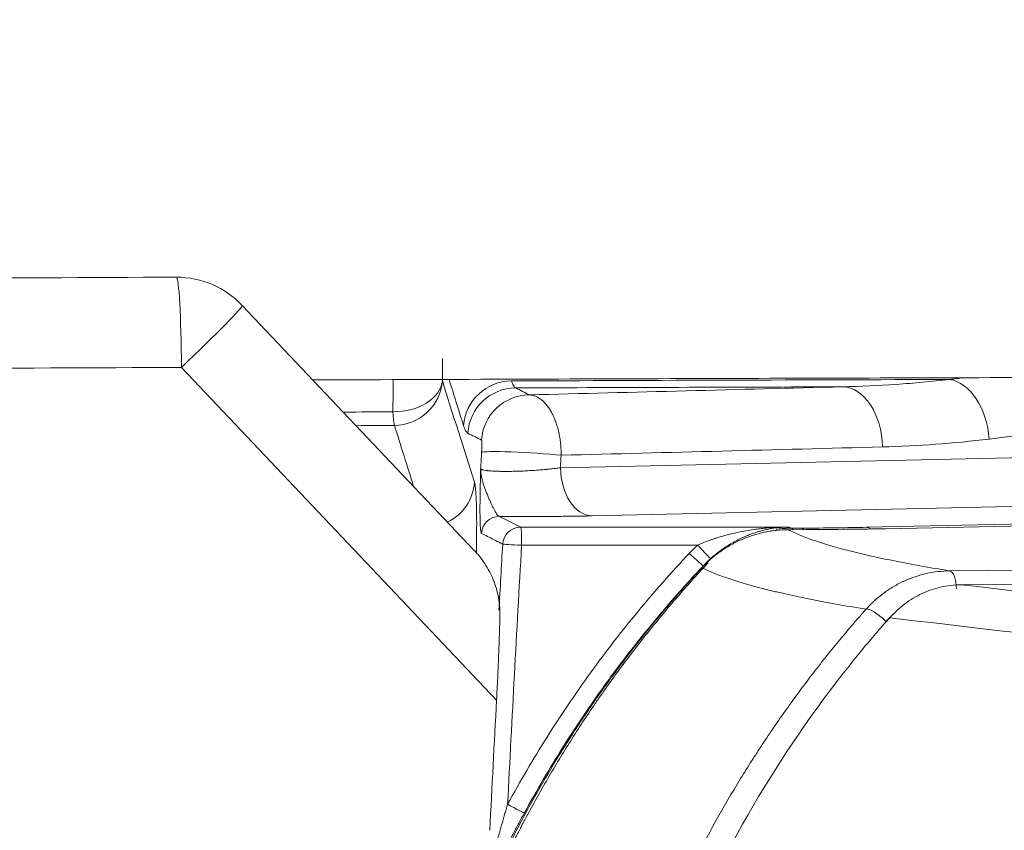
# Model space of a CAD drawing. Header units: millimetres. Extents: x 0 to 594, y 0 to 420.
# Tile 121 of 256: x 209.21 to 217.39, y 332.5 to 339.24. Entities that reach past the tile are written whole.
import ezdxf

# ---------------------------------------------------------------- set-up
doc = ezdxf.new("R2010")
doc.units = ezdxf.units.MM
doc.layers.add('1', color=7, linetype='Continuous', true_color=0xffffff)
doc.styles.add('Arial', font='txt')
doc.dimstyles.get("Standard").update_dxf_attribs({"dimtxt": 0.18, "dimasz": 0.18, "dimexe": 0.18, "dimexo": 0.0625, "dimgap": 0.09, "dimtad": 0, "dimtih": 1, "dimtoh": 1, "dimdec": 4, "dimzin": 0, "dimdsep": 46, "dimtxsty": 'Standard', "dimcen": 0.09, "dimadec": 0, "dimazin": 0, "dimtfac": 1, "dimtdec": 4, "dimtofl": 0, "dimtmove": 0, "dimatfit": 3, "dimfxl": 0, "dimtolj": 1, "dimtzin": 0, "dimarcsym": 0})

# ---------------------------------------------------------------- blocks, each defined once
blk = doc.blocks.new('_U5')
at = {"layer": '1', "color": 18, "lineweight": 18}
for p, q in [((170.9219, 289.963), (170.9219, 380.6252)), ((338.7503, 348.6183), (338.7503, 380.6252)), ((170.9219, 378.6252), (248.7529, 378.6252)), ((338.7503, 378.6252), (260.9193, 378.6252))]:
    blk.add_line(p, q, dxfattribs=at)
at = {"layer": '1', "color": 18}
for points in [[(170.9219, 378.6252), (174.4219, 379.563), (174.4219, 377.6874)], [(338.7503, 378.6252), (335.2503, 377.6874), (335.2503, 379.563)]]:
    blk.add_solid(points, dxfattribs=at)
at = {"layer": '1', "color": 18, "linetype": 'Continuous', "lineweight": 13, "insert": (250.4384, 375.9894), "char_height": 3.5, "attachment_point": 7, "line_spacing_factor": 1.047437, "style": 'Arial'}
blk.add_mtext('\\fArial|b0|i0;\\W1.0000;3.36', dxfattribs=at)
blk = doc.blocks.new('_U6')
at = {"layer": '1', "color": 18, "lineweight": 18}
for p, q in [((135.9242, 328.6865), (135.9242, 388.6144)), ((338.7503, 348.6183), (338.7503, 388.6144)), ((135.9242, 386.6144), (231.2541, 386.6144)), ((338.7503, 386.6144), (243.4204, 386.6144))]:
    blk.add_line(p, q, dxfattribs=at)
at = {"layer": '1', "color": 18}
for points in [[(135.9242, 386.6144), (139.4242, 387.5523), (139.4242, 385.6766)], [(338.7503, 386.6144), (335.2503, 385.6766), (335.2503, 387.5523)]]:
    blk.add_solid(points, dxfattribs=at)
at = {"layer": '1', "color": 18, "linetype": 'Continuous', "lineweight": 13, "insert": (232.9396, 383.9787), "char_height": 3.5, "attachment_point": 7, "line_spacing_factor": 1.047437, "style": 'Arial'}
blk.add_mtext('\\fArial|b0|i0;\\W1.0000;4.06', dxfattribs=at)

msp = doc.modelspace()

# ---------------------------------------------------------------- linework, layer by layer
at = {"layer": '1', "color": 155, "linetype": 'Continuous', "lineweight": 18}
for p, q in [((211.0585, 336.8642), (211.0574, 336.8645)), ((212.9874, 334.8282), (211.0585, 336.8642)), ((219.532, 335.2381), (213.9664, 335.1146)), ((223.8924, 335.1619), (216.4017, 335.0083)), ((213.3735, 335.0205), (215.6025, 335.0222)), ((215.7471, 335.0006), (215.5977, 334.9999)), ((215.5988, 334.9999), (215.5977, 334.9999)), ((215.7482, 335.0006), (215.7471, 335.0006)), ((216.4051, 335.0083), (216.3984, 335.0081)), ((220.1474, 334.5747), (217.0322, 334.5429))]:
    msp.add_line(p, q, dxfattribs=at)
at = {"layer": '1', "color": 155, "linetype": 'Continuous', "lineweight": 13}
for p, q in [((213.1727, 333.5836), (210.5533, 336.3483)), ((213.704, 335.5145), (219.2696, 335.638)), ((216.2463, 335.0198), (223.8266, 335.188)), ((223.8958, 335.1618), (216.4051, 335.0083)), ((215.7482, 335.0006), (215.5988, 334.9999)), ((215.6221, 335.0121), (215.7093, 335.0127)), ((214.845, 334.8717), (213.3812, 334.8705)), ((216.9383, 334.6573), (219.9895, 334.6836))]:
    msp.add_line(p, q, dxfattribs=at)
at = {"layer": '1', "color": 155, "linetype": 'Continuous', "lineweight": 18}
msp.add_arc((210.5141, 336.3483), 0.75, 43.45426, 90, dxfattribs=at)
at = {"layer": '1', "color": 155, "linetype": 'Continuous', "lineweight": 13}
for centre, major_axis, ratio, start_param, end_param in [((210.5141, 336.3483), (-0.0031, 0.75), 0.052336, 4.712176, 6.282972), ((210.5141, 336.3483), (0.5444, 0.5158), 0.036021, 4.75039, 6.283168), ((212.3234, 336.2633), (0.4, -0.0035), 0.706902, 4.688346, 6.209124), ((212.3234, 336.2633), (0.3816, 0.1199), 0.989429, 4.413076, 5.91395), ((213.2975, 335.8401), (0.3815, 0.1201), 0.989407, 1.270328, 2.772763), ((216.9394, 335.7532), (-0.0612, 0.4962), 0.653804, 4.631982, 6.098483), ((213.333, 335.7783), (0.1821, 0.3561), 0.998367, 0.476663, 1.982897), ((213.4466, 335.7202), (0.1821, 0.3561), 0.998367, 0.476629, 1.983026), ((216.0515, 335.6874), (-0.0128, 0.4998), 0.656501, 4.695631, 6.248446), ((212.3234, 336.2633), (-0.0038, 0.4), 0.052171, 2.35483, 3.002387), ((213.4473, 335.6186), (0.3993, -0.0228), 0.04956, 0.855879, 3.089168), ((213.9666, 335.5145), (0.0089, -0.3999), 0.656531, 4.697827, 6.248484), ((212.5899, 335.4178), (-0.3814, -0.1206), 0.989409, 1.721408, 2.772731), ((213.1975, 334.961), (0.0686, 0.1334), 0.998361, 0.474924, 1.987377), ((213.3734, 334.8705), (0.0686, 0.1334), 0.998361, 0.47488, 1.987569), ((213.3734, 334.8705), (0.0001, -0.15), 0.052336, 1.570756, 3.115384), ((215.622, 334.8622), (0.001, -0.15), 0.258814, 2.735763, 3.114496), ((215.3599, 335.047), (1.35, -0.0008), 0.026179, 4.974204, 5.428737), ((215.7092, 334.8627), (-0.001, 0.15), 0.258814, 5.875038, 6.256089), ((216.2462, 334.8699), (-0.0033, 0.15), 0.656531, 5.836106, 6.248484), ((213.3734, 334.8705), (0.1498, -0.0086), 0.003001, 1.518522, 3.089232), ((214.8528, 334.8717), (0.1001, -0.1117), 0.039008, 4.677464, 6.229703), ((214.7829, 334.8034), (0.1092, -0.1028), 0.035903, 4.674276, 6.228154), ((216.9379, 334.5073), (0.0013, -0.15), 0.381119, 1.567032, 3.113415), ((216.3515, 334.2359), (0.1121, -0.0996), 0.263729, 1.281524, 3.002745), ((213.2727, 332.7178), (0.1317, -0.0718), 0.025067, 4.666416, 6.225927)]:
    msp.add_ellipse(centre, major_axis=major_axis, ratio=ratio, start_param=start_param, end_param=end_param, dxfattribs=at)
at = {"layer": '1', "color": 155, "linetype": 'Continuous', "lineweight": 18}
msp.add_ellipse((215.3238, 335.043), major_axis=(1.65, -0.0035), ratio=0.026056, start_param=4.972527, end_param=5.42706, dxfattribs=at)
at = {"layer": '1', "color": 155, "linetype": 'Continuous', "lineweight": 13}
for points, knots in [([(193.0853, 336.9694), (194.5374, 336.9857), (195.9895, 337.0004), (198.8938, 337.027), (200.3459, 337.0388), (204.7023, 337.0705), (207.6067, 337.0865), (210.511, 337.0983)], [0, 0, 0, 0, 0.25, 0.25, 0.5, 0.5, 1, 1, 1, 1]), ([(210.5533, 336.3483), (207.6498, 336.3365), (204.7464, 336.3206), (200.3913, 336.2889), (198.9396, 336.277), (196.0362, 336.2504), (194.5846, 336.2357), (193.1329, 336.2195)], [0, 0, 0, 0, 0.5, 0.5, 0.75, 0.75, 1, 1, 1, 1]), ([(216.9388, 336.2484), (216.3318, 336.2466), (215.7248, 336.2447), (214.5108, 336.2407), (213.9039, 336.2385), (213.2969, 336.2363)], [0, 0, 0, 0, 0.5, 0.5, 1, 1, 1, 1]), ([(216.0502, 336.1872), (216.1985, 336.1908), (216.3468, 336.1976), (216.5689, 336.2129), (216.643, 336.2188), (216.791, 336.2323), (216.8649, 336.2399), (216.9388, 336.2484)], [0, 0, 0, 0, 0.5, 0.5, 0.75, 0.75, 1, 1, 1, 1]), ([(216.0502, 336.1872), (215.5971, 336.1858), (215.144, 336.1844), (214.2379, 336.1814), (213.7848, 336.1798), (213.3317, 336.1782)], [0, 0, 0, 0, 0.5, 0.5, 1, 1, 1, 1]), ([(213.4453, 336.1201), (213.8794, 336.1314), (214.3136, 336.1426), (215.1819, 336.165), (215.616, 336.1761), (216.0502, 336.1872)], [0, 0, 0, 0, 0.5, 0.5, 1, 1, 1, 1]), ([(213.4453, 336.1201), (213.454, 336.1197), (213.4627, 336.1186), (213.4798, 336.1149), (213.4967, 336.1096), (213.5133, 336.1014), (213.5297, 336.0917), (213.5378, 336.0861), (213.5469, 336.0789), (213.5479, 336.0781), (213.5499, 336.0765), (213.5509, 336.0756), (213.5538, 336.0731), (213.5598, 336.0679), (213.5656, 336.0623), (213.577, 336.0507), (213.5917, 336.0339), (213.6056, 336.0146), (213.6156, 335.9991), (213.6189, 335.9937), (213.6238, 335.9855), (213.6254, 335.9827), (213.6286, 335.977), (213.6333, 335.9684), (213.6378, 335.9595), (213.6422, 335.9504), (213.6436, 335.9473), (213.6465, 335.9411), (213.6479, 335.938), (213.6548, 335.9222), (213.66, 335.9091), (213.6696, 335.8821), (213.6741, 335.8682), (213.6823, 335.8396), (213.6861, 335.8248), (213.6903, 335.8059), (213.6911, 335.8021), (213.6927, 335.7944), (213.695, 335.783), (213.697, 335.7713), (213.7009, 335.748), (213.703, 335.7322), (213.7056, 335.7083), (213.7063, 335.7002), (213.7073, 335.6881), (213.7076, 335.684), (213.7081, 335.6759), (213.7084, 335.6718), (213.7095, 335.6514), (213.7099, 335.635), (213.7099, 335.6186)], [0, 0, 0, 0, 0.0625, 0.0625, 0.125, 0.1875, 0.1875, 0.25, 0.25, 0.257812, 0.257812, 0.265625, 0.265625, 0.28125, 0.3125, 0.3125, 0.375, 0.4375, 0.4375, 0.46875, 0.46875, 0.484375, 0.484375, 0.5, 0.53125, 0.53125, 0.546875, 0.546875, 0.5625, 0.5625, 0.625, 0.625, 0.6875, 0.6875, 0.75, 0.75, 0.765625, 0.765625, 0.78125, 0.8125, 0.8125, 0.875, 0.875, 0.90625, 0.90625, 0.921875, 0.921875, 0.9375, 0.9375, 1, 1, 1, 1]), ([(213.0485, 335.6424), (213.0486, 335.6443), (213.0487, 335.6462), (213.0489, 335.6499), (213.049, 335.6518), (213.0493, 335.6574), (213.0495, 335.661), (213.0498, 335.6682), (213.0499, 335.6716), (213.0501, 335.6767), (213.0502, 335.6784), (213.0503, 335.6817), (213.0503, 335.6834), (213.0504, 335.6881), (213.0505, 335.6912), (213.0506, 335.697), (213.0506, 335.6998), (213.0507, 335.7039), (213.0507, 335.7052), (213.0507, 335.7071), (213.0507, 335.7078), (213.0507, 335.709), (213.0507, 335.7121), (213.0507, 335.715), (213.0506, 335.7214), (213.0505, 335.7252), (213.0502, 335.7301), (213.0501, 335.7316), (213.05, 335.7337), (213.0499, 335.7343), (213.0498, 335.7356), (213.0498, 335.7362), (213.0495, 335.739), (213.0492, 335.7408), (213.0486, 335.7432), (213.0482, 335.7439), (213.0478, 335.7441)], [0, 0, 0, 0, 0.03125, 0.03125, 0.0625, 0.0625, 0.125, 0.125, 0.1875, 0.1875, 0.21875, 0.21875, 0.25, 0.25, 0.3125, 0.3125, 0.375, 0.375, 0.40625, 0.40625, 0.421875, 0.421875, 0.4375, 0.5, 0.5, 0.625, 0.625, 0.6875, 0.6875, 0.71875, 0.71875, 0.75, 0.75, 0.875, 0.875, 1, 1, 1, 1]), ([(217.2677, 335.7532), (217.12, 335.735), (216.9722, 335.7205), (216.6762, 335.6986), (216.5281, 335.6912), (216.3798, 335.6874)], [0, 0, 0, 0, 0.5, 0.5, 1, 1, 1, 1]), ([(216.3798, 335.6874), (215.9349, 335.676), (215.4899, 335.6646), (214.5999, 335.6417), (214.1549, 335.6302), (213.7099, 335.6186)], [0, 0, 0, 0, 0.5, 0.5, 1, 1, 1, 1]), ([(213.048, 334.9696), (213.0469, 334.9701), (213.046, 334.9716), (213.0442, 334.9764), (213.0434, 334.9796), (213.0418, 334.9879), (213.0411, 334.9929), (213.0401, 335.0017), (213.0398, 335.0048), (213.0394, 335.0098), (213.0392, 335.0116), (213.039, 335.0142), (213.0389, 335.0151), (213.0388, 335.017), (213.0382, 335.0253), (213.0377, 335.0346), (213.0368, 335.0524), (213.0365, 335.062), (213.0359, 335.0826), (213.0357, 335.0935), (213.0354, 335.1108), (213.0353, 335.1167), (213.0352, 335.1258), (213.0352, 335.1289), (213.0351, 335.1351), (213.0351, 335.1382), (213.035, 335.1666), (213.035, 335.1937), (213.0355, 335.2506), (213.0359, 335.2805), (213.0367, 335.3269), (213.037, 335.3427), (213.0375, 335.3666), (213.0377, 335.3747), (213.038, 335.3908), (213.0382, 335.399), (213.0388, 335.4235), (213.0391, 335.4399), (213.0397, 335.4647), (213.0401, 335.4772), (213.0404, 335.4918), (213.0406, 335.499), (213.0407, 335.5027), (213.0407, 335.5042), (213.0408, 335.5053), (213.0408, 335.5058), (213.0408, 335.5063)], [0, 0, 0, 0, 0.0625, 0.0625, 0.125, 0.125, 0.1875, 0.1875, 0.21875, 0.21875, 0.234375, 0.234375, 0.242187, 0.242187, 0.25, 0.3125, 0.3125, 0.375, 0.375, 0.4375, 0.4375, 0.46875, 0.46875, 0.484375, 0.484375, 0.5, 0.5, 0.625, 0.625, 0.75, 0.75, 0.8125, 0.8125, 0.84375, 0.84375, 0.875, 0.875, 0.9375, 0.9375, 0.96875, 0.984375, 0.992187, 0.996094, 0.998047, 0.998047, 1, 1, 1, 1]), ([(213.0408, 335.5063), (213.0417, 335.5045), (213.0439, 335.5027), (213.0491, 335.5002), (213.0511, 335.4994), (213.0559, 335.4979), (213.0586, 335.4971), (213.0676, 335.4949), (213.0748, 335.4936), (213.0874, 335.4918), (213.0919, 335.4912), (213.0991, 335.4904), (213.1028, 335.49), (213.1067, 335.4896), (213.1093, 335.4894), (213.1106, 335.4893), (213.1228, 335.4882), (213.1345, 335.4874), (213.1599, 335.486), (213.1736, 335.4855), (213.1918, 335.485), (213.1955, 335.4849), (213.2012, 335.4848), (213.2031, 335.4848), (213.2069, 335.4847), (213.2165, 335.4845), (213.2264, 335.4844), (213.2505, 335.4843), (213.2671, 335.4844), (213.293, 335.4847), (213.3017, 335.4848), (213.3129, 335.4851), (213.3151, 335.4851), (213.3196, 335.4852), (213.3219, 335.4853), (213.3286, 335.4854), (213.3332, 335.4856), (213.3559, 335.4862), (213.3925, 335.4875), (213.4298, 335.4894), (213.4533, 335.4908), (213.4581, 335.491), (213.4674, 335.4916), (213.4721, 335.4919), (213.4861, 335.4928), (213.4953, 335.4934), (213.5228, 335.4954), (213.5409, 335.4968), (213.5676, 335.4991), (213.5764, 335.4999), (213.5873, 335.5009), (213.5895, 335.5012), (213.5938, 335.5016), (213.6003, 335.5022), (213.6067, 335.5028), (213.6278, 335.505), (213.644, 335.5068), (213.675, 335.5105), (213.6898, 335.5125), (213.704, 335.5145)], [0, 0, 0, 0, 0.0625, 0.0625, 0.09375, 0.09375, 0.125, 0.125, 0.1875, 0.1875, 0.21875, 0.21875, 0.234375, 0.242187, 0.242187, 0.25, 0.25, 0.3125, 0.3125, 0.375, 0.375, 0.390625, 0.390625, 0.398437, 0.398437, 0.40625, 0.4375, 0.4375, 0.5, 0.5, 0.53125, 0.53125, 0.539062, 0.539062, 0.546875, 0.546875, 0.5625, 0.5625, 0.625, 0.6875, 0.6875, 0.703125, 0.703125, 0.71875, 0.71875, 0.75, 0.75, 0.8125, 0.8125, 0.84375, 0.84375, 0.851562, 0.851562, 0.859375, 0.875, 0.875, 0.9375, 0.9375, 1, 1, 1, 1]), ([(213.0408, 335.5063), (213.0408, 335.5062), (213.0408, 335.506), (213.0408, 335.5057), (213.0408, 335.5055), (213.0408, 335.505), (213.0408, 335.5041), (213.0409, 335.5018), (213.0409, 335.4998), (213.0411, 335.4959), (213.0412, 335.4933), (213.0417, 335.4856), (213.0421, 335.4804), (213.0431, 335.47), (213.0437, 335.4648), (213.0452, 335.4544), (213.0469, 335.444), (213.0489, 335.4336), (213.0512, 335.4232), (213.0524, 335.418), (213.0563, 335.4024), (213.0592, 335.392), (213.0656, 335.3712), (213.0691, 335.3608), (213.0764, 335.3401), (213.0803, 335.3298), (213.0883, 335.3093), (213.0924, 335.2991), (213.1008, 335.279), (213.105, 335.269), (213.1135, 335.2495), (213.1177, 335.2399), (213.124, 335.2259), (213.1261, 335.2213), (213.1302, 335.2123), (213.1323, 335.2079), (213.1384, 335.1949), (213.1424, 335.1866), (213.1502, 335.1711), (213.154, 335.1638), (213.1595, 335.1536), (213.1613, 335.1504), (213.1641, 335.1458), (213.165, 335.1443), (213.1668, 335.1414), (213.1676, 335.14), (213.172, 335.1332), (213.1754, 335.1284), (213.182, 335.1205), (213.1853, 335.1174), (213.1915, 335.1128), (213.1946, 335.1114), (213.1976, 335.1109)], [0, 0, 0, 0, 0.000977, 0.000977, 0.001953, 0.001953, 0.003906, 0.007813, 0.015625, 0.015625, 0.03125, 0.03125, 0.0625, 0.0625, 0.09375, 0.09375, 0.125, 0.15625, 0.15625, 0.1875, 0.1875, 0.25, 0.25, 0.3125, 0.3125, 0.375, 0.375, 0.4375, 0.4375, 0.5, 0.5, 0.5625, 0.5625, 0.59375, 0.59375, 0.625, 0.625, 0.6875, 0.6875, 0.75, 0.75, 0.78125, 0.78125, 0.796875, 0.796875, 0.8125, 0.8125, 0.875, 0.875, 0.9375, 0.9375, 1, 1, 1, 1]), ([(212.9887, 335.3943), (212.9905, 335.3884), (212.9922, 335.3808), (212.9954, 335.3619), (212.9983, 335.3395), (213.0006, 335.31), (213.0022, 335.2852), (213.0027, 335.2765), (213.0034, 335.2627), (213.0036, 335.2581), (213.0039, 335.2508), (213.004, 335.2484), (213.0042, 335.2435), (213.0043, 335.241), (213.0052, 335.2185), (213.0058, 335.197), (213.0067, 335.1509), (213.0071, 335.1264), (213.0075, 335.0745), (213.0075, 335.047), (213.0074, 335.0035), (213.0073, 334.9887), (213.0072, 334.9696), (213.0071, 334.9658), (213.0071, 334.9581), (213.007, 334.9465), (213.0068, 334.9348), (213.0064, 334.8953), (213.0059, 334.8627), (213.0051, 334.8214), (213.0049, 334.8137), (213.0047, 334.8059)], [0, 0, 0, 0, 0.108372, 0.108372, 0.216743, 0.325115, 0.325115, 0.379301, 0.379301, 0.406394, 0.406394, 0.41994, 0.41994, 0.433487, 0.433487, 0.541859, 0.541859, 0.65023, 0.65023, 0.758602, 0.758602, 0.812788, 0.812788, 0.826334, 0.826334, 0.839881, 0.866974, 0.866974, 0.975345, 0.975345, 1, 1, 1, 1]), ([(214.845, 334.8717), (214.8603, 334.8785), (214.8756, 334.885), (214.9064, 334.8975), (214.9219, 334.9035), (214.9529, 334.9149), (214.9685, 334.9203), (214.9919, 334.928), (214.9998, 334.9306), (215.0154, 334.9355), (215.0233, 334.9379), (215.0469, 334.945), (215.0627, 334.9494), (215.0942, 334.9579), (215.1099, 334.9619), (215.1572, 334.9732), (215.1888, 334.9799), (215.2522, 334.9918), (215.2839, 334.997), (215.3237, 335.0025), (215.3317, 335.0036), (215.3476, 335.0056), (215.3715, 335.0085), (215.3954, 335.011), (215.4431, 335.0155), (215.475, 335.0178), (215.5228, 335.0202), (215.5387, 335.0209), (215.5626, 335.0215), (215.5746, 335.0218), (215.5885, 335.022), (215.5945, 335.0221), (215.5985, 335.0222), (215.6005, 335.0222), (215.6025, 335.0222)], [0, 0, 0, 0, 0.0625, 0.0625, 0.125, 0.125, 0.1875, 0.1875, 0.21875, 0.21875, 0.25, 0.25, 0.3125, 0.3125, 0.375, 0.375, 0.5, 0.5, 0.625, 0.625, 0.65625, 0.65625, 0.6875, 0.75, 0.75, 0.875, 0.875, 0.9375, 0.9375, 0.96875, 0.984375, 0.992188, 0.992188, 1, 1, 1, 1]), ([(215.6025, 335.0222), (215.6008, 335.0222), (215.599, 335.0221), (215.5956, 335.0221), (215.5903, 335.0219), (215.5782, 335.0215), (215.5678, 335.021), (215.547, 335.0197), (215.5331, 335.0186), (215.4916, 335.0142), (215.464, 335.0101), (215.4225, 335.0019), (215.4087, 334.9989), (215.3879, 334.9939), (215.381, 334.9921), (215.3706, 334.9894), (215.3671, 334.9884), (215.3602, 334.9865), (215.3567, 334.9856), (215.3395, 334.9806), (215.3257, 334.9762), (215.2982, 334.967), (215.2846, 334.962), (215.2573, 334.9514), (215.2437, 334.9458), (215.2165, 334.9339), (215.203, 334.9275), (215.1759, 334.9142), (215.1624, 334.9071), (215.1422, 334.896), (215.132, 334.8902), (215.1219, 334.8843), (215.1151, 334.8802), (215.1118, 334.8782), (215.0949, 334.8679), (215.0815, 334.8593), (215.0551, 334.8414), (215.042, 334.8321), (215.016, 334.8128), (215.0032, 334.8027), (214.9777, 334.7819), (214.9651, 334.7711), (214.9525, 334.7599)], [0, 0, 0, 0, 0.007812, 0.007812, 0.015625, 0.03125, 0.0625, 0.0625, 0.125, 0.125, 0.25, 0.25, 0.3125, 0.3125, 0.34375, 0.34375, 0.359375, 0.359375, 0.375, 0.375, 0.4375, 0.4375, 0.5, 0.5, 0.5625, 0.5625, 0.625, 0.625, 0.6875, 0.6875, 0.71875, 0.734375, 0.734375, 0.75, 0.75, 0.8125, 0.8125, 0.875, 0.875, 0.9375, 0.9375, 1, 1, 1, 1]), ([(215.5988, 334.9999), (215.6256, 334.9856), (215.6557, 334.9713), (215.723, 334.9427), (215.7601, 334.9284), (215.8415, 334.8999), (215.8857, 334.8856), (215.9817, 334.857), (216.0334, 334.8427), (216.1166, 334.8213), (216.1452, 334.8142), (216.1897, 334.8035), (216.2047, 334.7999), (216.2353, 334.7928), (216.2509, 334.7892), (216.3297, 334.7713), (216.3966, 334.7571), (216.5381, 334.7285), (216.6874, 334.7), (216.852, 334.6715), (216.9383, 334.6573)], [0, 0, 0, 0, 0.125, 0.125, 0.25, 0.25, 0.375, 0.375, 0.5, 0.5, 0.5625, 0.5625, 0.59375, 0.59375, 0.625, 0.625, 0.75, 0.75, 0.875, 1, 1, 1, 1]), ([(215.6025, 335.0222), (215.605, 335.0209), (215.6075, 335.0196), (215.614, 335.0163), (215.618, 335.0142), (215.6221, 335.0121)], [0, 0, 0, 0, 0.380125, 0.380125, 1, 1, 1, 1]), ([(213.2238, 334.8791), (213.2188, 334.8818), (213.2137, 334.8844), (213.1882, 334.8975), (213.1679, 334.9079), (213.1143, 334.9355), (213.0811, 334.9525), (213.048, 334.9696)], [0, 0, 0, 0, 0.086821, 0.086821, 0.434105, 0.434105, 1, 1, 1, 1]), ([(213.2648, 332.7178), (213.3166, 332.8128), (213.4229, 333.0008), (213.5348, 333.1847), (213.7069, 333.4576), (213.8271, 333.6355), (214.0158, 333.8962), (214.1445, 334.0679), (214.3458, 334.3196), (214.4855, 334.4832), (214.6281, 334.6449), (214.7009, 334.7247), (214.775, 334.8034)], [0, 0, 0, 0, 0.125, 0.25, 0.25, 0.5, 0.5, 0.625, 0.75, 0.875, 0.875, 1, 1, 1, 1]), ([(213.2513, 332.2813), (213.2783, 332.3366), (213.3057, 332.3916), (213.3477, 332.4737), (213.3618, 332.501), (213.3903, 332.5554), (213.4046, 332.5826), (213.477, 332.718), (213.5965, 332.9323), (213.787, 333.2464), (213.9215, 333.451), (213.9993, 333.5647), (214.008, 333.5773), (214.0254, 333.6025), (214.0516, 333.6402), (214.1132, 333.7276), (214.1671, 333.8018), (214.276, 333.949), (214.4247, 334.1423), (214.6578, 334.4236), (214.8201, 334.6054), (214.9029, 334.6947)], [0, 0, 0, 0, 0.0625, 0.0625, 0.09375, 0.09375, 0.125, 0.125, 0.25, 0.375, 0.5, 0.5, 0.515625, 0.515625, 0.53125, 0.5625, 0.625, 0.625, 0.75, 0.875, 1, 1, 1, 1]), ([(214.8917, 334.7005), (214.8553, 334.6619), (214.8013, 334.6036), (214.7479, 334.5446), (214.7125, 334.5051), (214.6949, 334.4853), (214.6072, 334.3859), (214.4695, 334.2247), (214.2711, 333.9767), (214.1441, 333.8071), (214.0509, 333.6784), (214.0202, 333.6352), (213.9746, 333.57), (213.9595, 333.5482), (213.9294, 333.5045), (213.9145, 333.4826), (213.8403, 333.3728), (213.7244, 333.1953), (213.5592, 332.9237), (213.4548, 332.7392), (213.4041, 332.646)], [0, 0, 0, 0, 0.0625, 0.09375, 0.09375, 0.125, 0.125, 0.25, 0.375, 0.5, 0.5, 0.5625, 0.5625, 0.59375, 0.59375, 0.625, 0.625, 0.75, 0.875, 1, 1, 1, 1]), ([(216.2441, 334.3387), (216.1566, 334.353), (216.0729, 334.3674), (215.9135, 334.3962), (215.8377, 334.4106), (215.6939, 334.4395), (215.626, 334.454), (215.5458, 334.4721), (215.53, 334.4758), (215.4989, 334.483), (215.4836, 334.4866), (215.4384, 334.4975), (215.4092, 334.5047), (215.3246, 334.5265), (215.2719, 334.541), (215.1741, 334.5698), (215.1289, 334.5843), (215.0456, 334.613), (215.0075, 334.6273), (214.9383, 334.6557), (214.9071, 334.6698), (214.8791, 334.6838)], [0, 0, 0, 0, 0.125, 0.125, 0.25, 0.25, 0.375, 0.375, 0.40625, 0.40625, 0.4375, 0.4375, 0.5, 0.5, 0.625, 0.625, 0.75, 0.75, 0.875, 0.875, 1, 1, 1, 1]), ([(214.68, 331.9667), (214.7314, 332.0753), (214.8377, 332.2901), (215.0078, 332.6054), (215.1282, 332.8111), (215.2211, 332.9635), (215.2683, 333.0394), (215.3164, 333.1145), (215.3487, 333.1645), (215.365, 333.1894), (215.4468, 333.3135), (215.581, 333.5093), (215.7919, 333.7947), (215.9389, 333.9793), (216.0328, 334.093), (216.0517, 334.1157), (216.0897, 334.1608), (216.1469, 334.2282), (216.205, 334.2947), (216.2441, 334.3387)], [0, 0, 0, 0, 0.125, 0.25, 0.375, 0.375, 0.4375, 0.46875, 0.46875, 0.5, 0.5, 0.625, 0.75, 0.875, 0.875, 0.90625, 0.90625, 0.9375, 1, 1, 1, 1]), ([(216.4578, 334.2867), (216.4563, 334.2853), (216.4548, 334.2838), (216.4508, 334.2799), (216.4482, 334.2774), (216.4431, 334.2724), (216.4406, 334.2699), (216.428, 334.2571), (216.4182, 334.2466), (216.4087, 334.2359)], [0, 0, 0, 0, 0.088284, 0.088284, 0.240237, 0.240237, 0.39219, 0.39219, 1, 1, 1, 1]), ([(213.1663, 332.3748), (213.1743, 332.4033), (213.1824, 332.4318), (213.1985, 332.489), (213.2067, 332.5176), (213.2231, 332.5747), (213.2314, 332.6034), (213.2438, 332.6463), (213.248, 332.6606), (213.2564, 332.6892), (213.2606, 332.7035), (213.2648, 332.7178)], [0, 0, 0, 0, 0.25, 0.25, 0.5, 0.5, 0.75, 0.75, 0.875, 0.875, 1, 1, 1, 1])]:
    msp.add_open_spline(points, degree=3, knots=knots, dxfattribs=at)
at = {"layer": '1', "color": 155, "linetype": 'Continuous', "lineweight": 18}
for points, knots in [([(210.511, 337.0983), (210.4848, 337.0983), (210.4587, 337.0983), (210.4194, 337.0983), (210.4063, 337.0983), (210.3933, 337.0983)], [0, 0, 0, 0, 0.666667, 0.666667, 1, 1, 1, 1]), ([(211.6443, 336.2443), (211.8325, 336.2451), (213.0078, 336.2498), (215.1601, 336.2573), (218.0919, 336.2658), (221.0358, 336.2727), (224.0559, 336.278), (226.5438, 336.2807), (228.0325, 336.2817), (228.468, 336.2819)], [0, 0, 0, 0, 0.033565, 0.209592, 0.383814, 0.55637, 0.734545, 0.92234, 1, 1, 1, 1]), ([(213.9664, 335.1146), (213.9534, 335.1144), (213.9268, 335.1138), (213.8851, 335.1131), (213.8418, 335.1124), (213.7968, 335.1118), (213.7656, 335.1114), (213.7458, 335.1112), (213.7418, 335.1112), (213.7338, 335.1111), (213.7298, 335.111), (213.7178, 335.1109), (213.7097, 335.1109), (213.6854, 335.1107), (213.6528, 335.1104), (213.6031, 335.1101), (213.5528, 335.1099), (213.5188, 335.1098), (213.4932, 335.1098), (213.4846, 335.1098), (213.4717, 335.1098), (213.4674, 335.1098), (213.4587, 335.1098), (213.4372, 335.1098), (213.3987, 335.1098), (213.3478, 335.11), (213.2973, 335.1102), (213.2639, 335.1104), (213.2389, 335.1106), (213.2265, 335.1107), (213.2141, 335.1108), (213.2058, 335.1108), (213.2017, 335.1109), (213.1976, 335.1109)], [0, 0, 0, 0, 0.0625, 0.125, 0.1875, 0.25, 0.3125, 0.3125, 0.328125, 0.328125, 0.34375, 0.34375, 0.375, 0.375, 0.4375, 0.5, 0.5625, 0.625, 0.625, 0.65625, 0.65625, 0.671875, 0.671875, 0.6875, 0.75, 0.8125, 0.875, 0.9375, 0.9375, 0.96875, 0.984375, 0.984375, 1, 1, 1, 1]), ([(215.5988, 334.9999), (215.565, 334.9997), (215.5313, 334.9979), (215.4894, 334.9933), (215.481, 334.9923), (215.4685, 334.9906), (215.4643, 334.9901), (215.456, 334.9888), (215.4518, 334.9882), (215.431, 334.9849), (215.4145, 334.9818), (215.3654, 334.9713), (215.3331, 334.9627), (215.2696, 334.9422), (215.2383, 334.9304), (215.1921, 334.9101), (215.173, 334.9011), (215.1541, 334.8915), (215.1465, 334.8876), (215.1428, 334.8856), (215.1316, 334.8797), (215.1241, 334.8756), (215.0874, 334.8547), (215.059, 334.8367), (215.0042, 334.7978), (214.9777, 334.7769), (214.9269, 334.7325), (214.9025, 334.7089), (214.8791, 334.6838)], [0, 0, 0, 0, 0.125, 0.125, 0.15625, 0.15625, 0.171875, 0.171875, 0.1875, 0.1875, 0.25, 0.25, 0.375, 0.375, 0.5, 0.5, 0.5625, 0.578125, 0.578125, 0.59375, 0.59375, 0.625, 0.625, 0.75, 0.75, 0.875, 0.875, 1, 1, 1, 1]), ([(215.4972, 335.0034), (215.5052, 335.0045), (215.5131, 335.0055), (215.5378, 335.0082), (215.5546, 335.0096), (215.5756, 335.0108), (215.5799, 335.011), (215.5883, 335.0114), (215.601, 335.0119), (215.6136, 335.0121), (215.6221, 335.0121)], [0, 0, 0, 0, 0.193792, 0.193792, 0.596896, 0.596896, 0.697672, 0.697672, 0.798448, 1, 1, 1, 1]), ([(212.9875, 334.8282), (212.9896, 334.8259), (212.9917, 334.8237), (213.0024, 334.8122), (213.0107, 334.8028), (213.0348, 334.7742), (213.05, 334.7544), (213.0785, 334.7134), (213.0918, 334.6922), (213.1164, 334.6482), (213.1277, 334.6255), (213.1406, 334.5961), (213.1443, 334.5873), (213.1479, 334.5783), (213.1503, 334.5722), (213.1514, 334.5692), (213.1572, 334.554), (213.1614, 334.5418), (213.1733, 334.5046), (213.18, 334.4792), (213.1908, 334.4274), (213.1948, 334.401), (213.1987, 334.3603), (213.1996, 334.3466), (213.2007, 334.3188), (213.2008, 334.3048), (213.2006, 334.2906)], [0, 0, 0, 0, 0.0162, 0.0162, 0.081787, 0.081787, 0.21296, 0.21296, 0.344133, 0.344133, 0.475307, 0.475307, 0.5081, 0.524497, 0.524497, 0.540893, 0.540893, 0.60648, 0.60648, 0.737653, 0.737653, 0.868827, 0.868827, 0.934413, 0.934413, 1, 1, 1, 1]), ([(214.8791, 334.6838), (214.7983, 334.5969), (214.6398, 334.4203), (214.4118, 334.147), (214.2662, 333.9592), (214.1594, 333.8163), (214.1067, 333.7443), (214.0548, 333.6716), (214.029, 333.635), (214.0205, 333.6228), (214.0034, 333.5984), (213.9949, 333.5862), (213.9185, 333.4759), (213.7863, 333.2776), (213.5986, 332.973), (213.4806, 332.7653), (213.409, 332.6341), (213.3948, 332.6077), (213.3667, 332.5549), (213.3248, 332.4756), (213.2839, 332.3956), (213.2571, 332.342)], [0, 0, 0, 0, 0.125, 0.25, 0.375, 0.375, 0.4375, 0.46875, 0.46875, 0.484375, 0.484375, 0.5, 0.5, 0.625, 0.75, 0.875, 0.875, 0.90625, 0.90625, 0.9375, 1, 1, 1, 1]), ([(216.2441, 334.3387), (216.2554, 334.3513), (216.2699, 334.3667), (216.2848, 334.3815), (216.2908, 334.3874), (216.2938, 334.3904), (216.3029, 334.3991), (216.3091, 334.4048), (216.34, 334.433), (216.3657, 334.454), (216.4187, 334.4931), (216.4461, 334.5112), (216.5026, 334.5445), (216.5317, 334.5597), (216.5654, 334.5751), (216.5692, 334.5768), (216.5767, 334.5802), (216.588, 334.5851), (216.5994, 334.5897), (216.6223, 334.5987), (216.6376, 334.6043), (216.6837, 334.6198), (216.7148, 334.6284), (216.7775, 334.6424), (216.8092, 334.6477), (216.8733, 334.655), (216.9056, 334.657), (216.9383, 334.6573)], [0, 0, 0, 0, 0.0625, 0.078125, 0.078125, 0.09375, 0.09375, 0.125, 0.125, 0.25, 0.25, 0.375, 0.375, 0.5, 0.5, 0.515625, 0.515625, 0.53125, 0.5625, 0.5625, 0.625, 0.625, 0.75, 0.75, 0.875, 0.875, 1, 1, 1, 1]), ([(217.0322, 334.5429), (217.0036, 334.5417), (216.9471, 334.5393), (216.8645, 334.5242), (216.7857, 334.5017), (216.6834, 334.4602), (216.5617, 334.3894), (216.4806, 334.3082), (216.4404, 334.2679)], [0, 0, 0, 0, 0.129766, 0.256201, 0.379312, 0.499104, 0.751949, 1, 1, 1, 1]), ([(213.2006, 334.2906), (213.2003, 334.2776), (213.2, 334.2645), (213.1994, 334.238), (213.1991, 334.2245), (213.198, 334.1839), (213.1972, 334.1562), (213.1955, 334.0998), (213.1945, 334.0711), (213.1924, 334.0128), (213.1913, 333.9831), (213.1899, 333.9492), (213.1898, 333.9454), (213.1895, 333.9378), (213.189, 333.9265), (213.1879, 333.8999), (213.1869, 333.8771), (213.1849, 333.8313), (213.1836, 333.8007), (213.1807, 333.7391), (213.1777, 333.6773), (213.1744, 333.6149), (213.1727, 333.5836)], [0, 0, 0, 0, 0.0625, 0.0625, 0.125, 0.125, 0.25, 0.25, 0.375, 0.375, 0.5, 0.5, 0.515625, 0.515625, 0.53125, 0.5625, 0.625, 0.625, 0.75, 0.75, 0.875, 1, 1, 1, 1]), ([(216.4404, 334.2679), (216.4211, 334.2462), (216.4018, 334.2244), (216.3635, 334.1806), (216.3063, 334.1145), (216.1749, 333.9585), (215.92, 333.6386), (215.7156, 333.3518), (215.3267, 332.7627), (215.0941, 332.3493), (214.8907, 331.9198)], [0, 0, 0, 0, 0.03125, 0.03125, 0.0625, 0.125, 0.25, 0.5, 0.5, 1, 1, 1, 1]), ([(213.4041, 332.646), (213.3888, 332.618), (213.3586, 332.5621), (213.3288, 332.5063), (213.2993, 332.4506), (213.2847, 332.4228), (213.263, 332.3812), (213.2558, 332.3673), (213.2414, 332.3396), (213.2343, 332.3257), (213.2271, 332.3119)], [0, 0, 0, 0, 0.25, 0.5, 0.5, 0.75, 0.75, 0.875, 0.875, 1, 1, 1, 1])]:
    msp.add_open_spline(points, degree=3, knots=knots, dxfattribs=at)
at = {"layer": '1', "color": 155, "linetype": 'Continuous', "lineweight": 13}
for points in [[(212.7237, 336.4221), (212.7232, 336.361), (212.7226, 336.2999), (212.7221, 336.2388)], [(212.3113, 335.9807), (212.312, 336.0695), (212.3129, 336.1582), (212.3137, 336.247)], [(212.7221, 336.2388), (212.8106, 335.9574), (212.8995, 335.6758), (212.9887, 335.3943)], [(212.8988, 335.8642), (212.8585, 335.9923), (212.8182, 336.1205), (212.7781, 336.2486)], [(213.2969, 336.2363), (213.3022, 336.22), (213.3134, 336.194), (213.3255, 336.1812), (213.3317, 336.1782)], [(216.9388, 336.2484), (216.977, 336.2531), (217.0152, 336.2578), (217.0534, 336.2625)], [(213.3317, 336.1782), (213.3696, 336.1588), (213.4074, 336.1394), (213.4453, 336.1201)], [(211.8992, 335.9768), (212.0366, 335.9781), (212.1739, 335.9794), (212.3113, 335.9807)], [(219.2696, 335.9999), (218.6023, 335.9177), (217.935, 335.8355), (217.2677, 335.7532)], [(212.3242, 335.8671), (212.2181, 335.8661), (212.112, 335.8651), (212.006, 335.8641)], [(212.4838, 335.3595), (212.4305, 335.5288), (212.3773, 335.698), (212.3242, 335.8671)], [(212.9343, 335.8023), (212.9279, 335.8055), (212.9156, 335.8191), (212.9042, 335.8468), (212.8988, 335.8642)], [(213.0478, 335.7441), (213.01, 335.7635), (212.9721, 335.7829), (212.9343, 335.8023)], [(213.0408, 335.5063), (213.0434, 335.5517), (213.0459, 335.597), (213.0485, 335.6424)], [(213.7099, 335.6186), (213.7079, 335.5839), (213.706, 335.5492), (213.704, 335.5145)], [(213.1976, 335.1109), (213.2562, 335.0808), (213.3149, 335.0506), (213.3735, 335.0205)], [(213.1928, 334.3299), (213.203, 334.513), (213.2133, 334.6961), (213.2238, 334.8791)], [(213.3812, 334.8705), (213.3401, 334.1531), (213.3012, 333.4355), (213.2648, 332.7178)], [(214.775, 334.8034), (214.7974, 334.8272), (214.8207, 334.8499), (214.845, 334.8717)], [(214.9525, 334.7599), (214.9314, 334.741), (214.9111, 334.7212), (214.8917, 334.7005)], [(224.3144, 333.6867), (221.8866, 333.9721), (219.4592, 334.2575), (217.0322, 334.5429)], [(216.4404, 334.2679), (218.8789, 333.9812), (221.3177, 333.6945), (223.7568, 333.4078)]]:
    msp.add_open_spline(points, degree=3, dxfattribs=at)
at = {"layer": '1', "color": 155, "linetype": 'Continuous', "lineweight": 18}
for points in [[(214.9029, 334.6947), (214.9124, 334.7049), (214.922, 334.7148), (214.9318, 334.7246)], [(213.1168, 332.5016), (213.1348, 332.8623), (213.1535, 333.2229), (213.1727, 333.5836)]]:
    msp.add_open_spline(points, degree=3, dxfattribs=at)

# ---------------------------------------------------------------- dimensions: what is measured, and where the dimension line sits
at = {"layer": '1', "color": 18, "linetype": 'Continuous', "lineweight": 13}
for base, p2, picture, middle in [((135.9242, 386.6144), (135.9242, 328.6865), '_U6', (237.3372, 386.6144)), ((170.9219, 378.6252), (170.9219, 289.963), '_U5', (254.8361, 378.6252))]:
    dim = msp.add_linear_dim(base=base, p1=(338.7503, 348.6183), p2=p2, dimstyle='Standard', override={"dimtxt": 3.5, "dimasz": 3.5, "dimexe": 2, "dimexo": 0, "dimgap": 1.5, "dimtih": 1, "dimtoh": 1, "dimdec": 2, "dimlfac": 0.02, "dimdsep": 46, "dimlunit": 2, "dimtxsty": 'Arial', "dimsah": 1, "dimse1": 0, "dimse2": 0, "dimsd1": 0, "dimsd2": 0, "dimclrd": 18, "dimclre": 18, "dimclrt": 18, "dimtol": 0, "dimtm": -0.1, "dimtfac": 1, "dimtdec": 2, "dimtofl": 1, "dimtmove": 0, "dimlwd": 18, "dimlwe": 18}, dxfattribs=at)
    dim.commit()
    dim.dimension.update_dxf_attribs({"geometry": picture, "text_midpoint": middle, "dimtype": 160})

doc.saveas('drawing.dxf')
